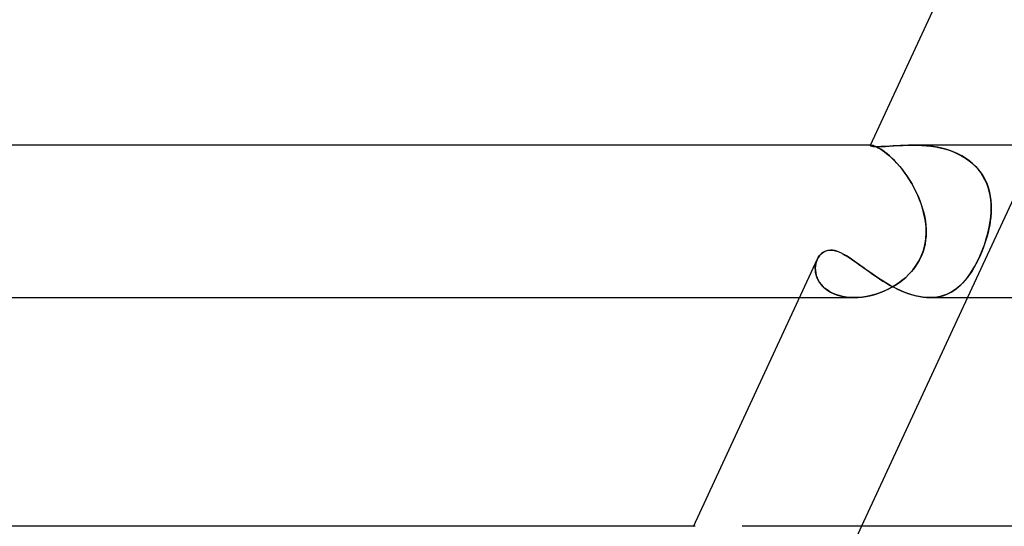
# Model space of a CAD drawing. Header units: millimetres. Extents: x -273 to 273, y -2 to 200.
# Tile 6 of 61: x -222 to -196, y 64 to 77. Entities that reach past the tile are written whole.
import ezdxf

# ---------------------------------------------------------------- set-up
doc = ezdxf.new("R2010")
doc.units = ezdxf.units.MM
doc.layers.add('HIDDEN', color=7, linetype='Continuous')
doc.layers.add('THICK', color=7, linetype='Continuous')

msp = doc.modelspace()

# ---------------------------------------------------------------- linework, layer by layer
at = {"layer": 'HIDDEN'}
for p, q in [((-199.969, 73.997), (-199.97, 73.996)), ((-199.97, 73.996), (-199.969, 73.997)), ((-199.967, 73.99), (-199.97, 73.996)), ((-199.967, 73.998), (-199.969, 73.997)), ((-199.969, 73.997), (-199.967, 73.998)), ((-199.953, 74), (-199.968, 74)), ((-199.965, 73.999), (-199.967, 73.998)), ((-199.967, 73.998), (-199.964, 73.999)), ((-199.952, 73.982), (-199.967, 73.99)), ((-199.962, 73.999), (-199.965, 73.999)), ((-199.964, 73.999), (-199.961, 73.999)), ((-199.958, 74), (-199.962, 73.999)), ((-199.961, 73.999), (-199.957, 74)), ((-199.953, 74), (-199.958, 74)), ((-199.957, 74), (-199.953, 74)), ((-199.937, 73.999), (-199.953, 74)), ((-199.953, 74), (-199.935, 73.998)), ((-199.923, 73.974), (-199.952, 73.982)), ((-199.915, 73.995), (-199.937, 73.999)), ((-199.935, 73.998), (-199.91, 73.994)), ((-199.88, 73.967), (-199.923, 73.974)), ((-199.889, 73.988), (-199.915, 73.995)), ((-199.91, 73.994), (-199.879, 73.985)), ((-199.858, 73.977), (-199.889, 73.988)), ((-199.822, 73.962), (-199.88, 73.967)), ((-199.879, 73.985), (-199.843, 73.972)), ((-199.822, 73.963), (-199.858, 73.977)), ((-199.843, 73.972), (-199.801, 73.953)), ((-199.782, 73.944), (-199.822, 73.963)), ((-199.747, 73.96), (-199.822, 73.962)), ((-199.801, 73.953), (-199.755, 73.93)), ((-199.737, 73.92), (-199.782, 73.944)), ((-199.684, 73.961), (-199.747, 73.96)), ((-199.614, 73.964), (-199.684, 73.961)), ((-199.537, 73.968), (-199.614, 73.964)), ((-199.453, 73.973), (-199.537, 73.968)), ((-199.363, 73.979), (-199.453, 73.973)), ((-199.268, 73.985), (-199.363, 73.979)), ((-199.168, 73.991), (-199.268, 73.985)), ((-199.065, 73.995), (-199.168, 73.991)), ((-198.957, 73.999), (-199.065, 73.995)), ((-198.846, 74), (-198.957, 73.999)), ((-198.742, 73.999), (-198.846, 74)), ((-198.846, 74), (-198.729, 73.998)), ((-198.636, 73.995), (-198.742, 73.999)), ((-198.729, 73.998), (-198.611, 73.994)), ((-198.528, 73.988), (-198.636, 73.995)), ((-198.611, 73.994), (-198.492, 73.985)), ((-198.419, 73.977), (-198.528, 73.988)), ((-198.492, 73.985), (-198.371, 73.972)), ((-198.309, 73.963), (-198.419, 73.977)), ((-198.371, 73.972), (-198.251, 73.953)), ((-198.199, 73.944), (-198.309, 73.963)), ((-198.251, 73.953), (-198.132, 73.93)), ((-198.089, 73.92), (-198.199, 73.944)), ((-195.558, 74), (-197.414, 70)), ((-199.755, 73.93), (-199.704, 73.901)), ((-199.689, 73.892), (-199.737, 73.92)), ((-199.704, 73.901), (-199.649, 73.866)), ((-199.636, 73.857), (-199.689, 73.892)), ((-199.649, 73.866), (-199.59, 73.824)), ((-199.581, 73.817), (-199.636, 73.857)), ((-199.59, 73.824), (-199.527, 73.776)), ((-199.521, 73.771), (-199.581, 73.817)), ((-199.527, 73.776), (-199.462, 73.721)), ((-199.459, 73.719), (-199.521, 73.771)), ((-199.462, 73.721), (-199.395, 73.66)), ((-199.396, 73.661), (-199.459, 73.719)), ((-198.132, 73.93), (-198.014, 73.901)), ((-197.98, 73.892), (-198.089, 73.92)), ((-198.014, 73.901), (-197.897, 73.866)), ((-197.872, 73.857), (-197.98, 73.892)), ((-197.897, 73.866), (-197.782, 73.824)), ((-197.765, 73.817), (-197.872, 73.857)), ((-197.782, 73.824), (-197.671, 73.776)), ((-197.661, 73.771), (-197.765, 73.817)), ((-197.671, 73.776), (-197.565, 73.721)), ((-197.56, 73.719), (-197.661, 73.771)), ((-197.565, 73.721), (-197.464, 73.66)), ((-197.464, 73.661), (-197.56, 73.719)), ((-199.331, 73.596), (-199.396, 73.661)), ((-199.395, 73.66), (-199.327, 73.593)), ((-199.264, 73.526), (-199.331, 73.596)), ((-199.327, 73.593), (-199.258, 73.519)), ((-199.197, 73.449), (-199.264, 73.526)), ((-199.258, 73.519), (-199.188, 73.439)), ((-199.13, 73.367), (-199.197, 73.449)), ((-199.188, 73.439), (-199.12, 73.354)), ((-197.373, 73.596), (-197.464, 73.661)), ((-197.464, 73.66), (-197.368, 73.593)), ((-197.286, 73.526), (-197.373, 73.596)), ((-197.368, 73.593), (-197.278, 73.519)), ((-197.206, 73.449), (-197.286, 73.526)), ((-197.278, 73.519), (-197.196, 73.439)), ((-197.131, 73.367), (-197.206, 73.449)), ((-197.196, 73.439), (-197.121, 73.354)), ((-199.064, 73.28), (-199.13, 73.367)), ((-199.12, 73.354), (-199.053, 73.265)), ((-199, 73.189), (-199.064, 73.28)), ((-199.053, 73.265), (-198.988, 73.172)), ((-198.937, 73.094), (-199, 73.189)), ((-198.988, 73.172), (-198.925, 73.074)), ((-197.064, 73.28), (-197.131, 73.367)), ((-197.121, 73.354), (-197.054, 73.265)), ((-197.005, 73.189), (-197.064, 73.28)), ((-197.054, 73.265), (-196.994, 73.172)), ((-196.952, 73.094), (-197.005, 73.189)), ((-196.994, 73.172), (-196.943, 73.074)), ((-198.877, 72.994), (-198.937, 73.094)), ((-198.925, 73.074), (-198.865, 72.974)), ((-198.82, 72.891), (-198.877, 72.994)), ((-198.865, 72.974), (-198.809, 72.871)), ((-196.907, 72.994), (-196.952, 73.094)), ((-196.943, 73.074), (-196.899, 72.974)), ((-196.869, 72.891), (-196.907, 72.994)), ((-196.899, 72.974), (-196.863, 72.871)), ((-198.766, 72.786), (-198.82, 72.891)), ((-198.809, 72.871), (-198.757, 72.766)), ((-198.717, 72.678), (-198.766, 72.786)), ((-198.757, 72.766), (-198.709, 72.66)), ((-198.671, 72.569), (-198.717, 72.678)), ((-198.709, 72.66), (-198.664, 72.552)), ((-196.839, 72.786), (-196.869, 72.891)), ((-196.863, 72.871), (-196.834, 72.766)), ((-196.816, 72.678), (-196.839, 72.786)), ((-196.834, 72.766), (-196.812, 72.66)), ((-196.799, 72.569), (-196.816, 72.678)), ((-196.812, 72.66), (-196.797, 72.552)), ((-198.63, 72.457), (-198.671, 72.569)), ((-198.664, 72.552), (-198.625, 72.443)), ((-198.594, 72.345), (-198.63, 72.457)), ((-198.625, 72.443), (-198.59, 72.333)), ((-196.79, 72.457), (-196.799, 72.569)), ((-196.797, 72.552), (-196.789, 72.443)), ((-196.786, 72.345), (-196.79, 72.457)), ((-196.789, 72.443), (-196.786, 72.333)), ((-198.563, 72.231), (-198.594, 72.345)), ((-198.59, 72.333), (-198.561, 72.222)), ((-198.537, 72.116), (-198.563, 72.231)), ((-198.561, 72.222), (-198.536, 72.111)), ((-196.798, 72.116), (-196.789, 72.231)), ((-196.79, 72.222), (-196.798, 72.111)), ((-196.786, 72.333), (-196.79, 72.222)), ((-196.789, 72.231), (-196.786, 72.345)), ((-198.518, 72), (-198.537, 72.116)), ((-198.536, 72.111), (-198.518, 72)), ((-198.501, 71.846), (-198.518, 72)), ((-198.518, 72), (-198.506, 71.903)), ((-198.506, 71.903), (-198.499, 71.807)), ((-196.828, 71.903), (-196.847, 71.807)), ((-196.839, 71.846), (-196.812, 72)), ((-196.812, 72), (-196.828, 71.903)), ((-196.812, 72), (-196.798, 72.116)), ((-196.798, 72.111), (-196.812, 72)), ((-198.507, 71.538), (-198.498, 71.692)), ((-198.498, 71.692), (-198.501, 71.846)), ((-198.497, 71.71), (-198.501, 71.61)), ((-198.499, 71.807), (-198.497, 71.71)), ((-196.918, 71.538), (-196.874, 71.692)), ((-196.87, 71.71), (-196.896, 71.61)), ((-196.874, 71.692), (-196.839, 71.846)), ((-196.847, 71.807), (-196.87, 71.71)), ((-198.569, 71.237), (-198.531, 71.386)), ((-198.527, 71.402), (-198.552, 71.295)), ((-198.531, 71.386), (-198.507, 71.538)), ((-198.511, 71.507), (-198.527, 71.402)), ((-198.501, 71.61), (-198.511, 71.507)), ((-197.024, 71.237), (-196.968, 71.386)), ((-196.962, 71.402), (-197.002, 71.295)), ((-196.968, 71.386), (-196.918, 71.538)), ((-196.927, 71.507), (-196.962, 71.402)), ((-196.896, 71.61), (-196.927, 71.507)), ((-201.332, 71.054), (-201.299, 71.101)), ((-201.299, 71.101), (-201.26, 71.143)), ((-201.26, 71.143), (-201.218, 71.179)), ((-201.218, 71.179), (-201.17, 71.207)), ((-201.17, 71.207), (-201.119, 71.228)), ((-201.119, 71.228), (-201.064, 71.241)), ((-201.064, 71.241), (-201.006, 71.245)), ((-201.006, 71.245), (-200.945, 71.241)), ((-200.945, 71.241), (-200.881, 71.228)), ((-200.881, 71.228), (-200.816, 71.208)), ((-200.816, 71.208), (-200.75, 71.181)), ((-200.75, 71.181), (-200.682, 71.148)), ((-200.682, 71.148), (-200.612, 71.109)), ((-200.612, 71.109), (-200.54, 71.065)), ((-198.586, 71.186), (-198.629, 71.078)), ((-198.624, 71.091), (-198.569, 71.237)), ((-198.552, 71.295), (-198.586, 71.186)), ((-197.045, 71.186), (-197.092, 71.078)), ((-197.087, 71.091), (-197.024, 71.237)), ((-197.002, 71.295), (-197.045, 71.186)), ((-201.395, 70.892), (-201.405, 70.833)), ((-201.404, 70.839), (-201.394, 70.896)), ((-201.379, 70.949), (-201.395, 70.892)), ((-201.394, 70.896), (-201.379, 70.95)), ((-201.358, 71.003), (-201.379, 70.949)), ((-201.379, 70.95), (-201.359, 71.001)), ((-201.359, 71.001), (-201.332, 71.054)), ((-200.54, 71.065), (-200.467, 71.017)), ((-200.467, 71.017), (-200.393, 70.966)), ((-200.393, 70.966), (-200.316, 70.912)), ((-200.316, 70.912), (-200.237, 70.855)), ((-200.237, 70.855), (-200.157, 70.796)), ((-198.739, 70.874), (-198.805, 70.779)), ((-198.774, 70.821), (-198.694, 70.949)), ((-198.68, 70.974), (-198.739, 70.874)), ((-198.694, 70.949), (-198.624, 71.091)), ((-198.629, 71.078), (-198.68, 70.974)), ((-197.193, 70.874), (-197.246, 70.779)), ((-197.223, 70.821), (-197.154, 70.949)), ((-197.142, 70.974), (-197.193, 70.874)), ((-197.154, 70.949), (-197.087, 71.091)), ((-197.092, 71.078), (-197.142, 70.974)), ((-201.409, 70.78), (-201.404, 70.839)), ((-201.405, 70.833), (-201.409, 70.772)), ((-201.407, 70.72), (-201.409, 70.78)), ((-201.409, 70.772), (-201.407, 70.709)), ((-201.4, 70.659), (-201.407, 70.72)), ((-201.407, 70.709), (-201.398, 70.646)), ((-201.387, 70.597), (-201.4, 70.659)), ((-201.398, 70.646), (-201.382, 70.583)), ((-201.367, 70.536), (-201.387, 70.597)), ((-201.382, 70.583), (-201.36, 70.52)), ((-200.157, 70.796), (-200.074, 70.736)), ((-200.074, 70.736), (-199.989, 70.675)), ((-199.989, 70.675), (-199.903, 70.614)), ((-199.903, 70.614), (-199.814, 70.553)), ((-198.957, 70.603), (-199.042, 70.523)), ((-199.034, 70.53), (-198.948, 70.612)), ((-198.878, 70.689), (-198.957, 70.603)), ((-198.948, 70.612), (-198.86, 70.709)), ((-198.805, 70.779), (-198.878, 70.689)), ((-198.86, 70.709), (-198.774, 70.821)), ((-197.359, 70.603), (-197.418, 70.523)), ((-197.412, 70.53), (-197.353, 70.612)), ((-197.302, 70.689), (-197.359, 70.603)), ((-197.353, 70.612), (-197.289, 70.709)), ((-197.246, 70.779), (-197.302, 70.689)), ((-197.289, 70.709), (-197.223, 70.821)), ((-201.34, 70.475), (-201.367, 70.536)), ((-201.36, 70.52), (-201.331, 70.459)), ((-201.306, 70.415), (-201.34, 70.475)), ((-201.331, 70.459), (-201.296, 70.399)), ((-201.265, 70.358), (-201.306, 70.415)), ((-201.296, 70.399), (-201.252, 70.342)), ((-201.217, 70.302), (-201.265, 70.358)), ((-201.252, 70.342), (-201.202, 70.287)), ((-199.814, 70.553), (-199.724, 70.493)), ((-199.724, 70.493), (-199.632, 70.434)), ((-199.632, 70.434), (-199.538, 70.377)), ((-199.538, 70.377), (-199.442, 70.322)), ((-199.38, 70.28), (-199.289, 70.336)), ((-199.225, 70.378), (-199.323, 70.314)), ((-199.289, 70.336), (-199.2, 70.396)), ((-199.132, 70.448), (-199.225, 70.378)), ((-199.2, 70.396), (-199.116, 70.46)), ((-199.042, 70.523), (-199.132, 70.448)), ((-199.116, 70.46), (-199.034, 70.53)), ((-197.645, 70.28), (-197.584, 70.336)), ((-197.541, 70.378), (-197.606, 70.314)), ((-197.584, 70.336), (-197.525, 70.396)), ((-197.479, 70.448), (-197.541, 70.378)), ((-197.525, 70.396), (-197.468, 70.46)), ((-197.418, 70.523), (-197.479, 70.448)), ((-197.468, 70.46), (-197.412, 70.53)), ((-201.162, 70.249), (-201.217, 70.302)), ((-201.202, 70.287), (-201.145, 70.235)), ((-201.099, 70.2), (-201.162, 70.249)), ((-201.145, 70.235), (-201.081, 70.188)), ((-201.029, 70.155), (-201.099, 70.2)), ((-201.081, 70.188), (-201.011, 70.145)), ((-200.953, 70.115), (-201.029, 70.155)), ((-201.011, 70.145), (-200.935, 70.107)), ((-200.871, 70.081), (-200.953, 70.115)), ((-200.935, 70.107), (-200.853, 70.074)), ((-200.782, 70.052), (-200.871, 70.081)), ((-200.853, 70.074), (-200.766, 70.047)), ((-199.973, 70.048), (-199.871, 70.074)), ((-199.844, 70.082), (-199.953, 70.053)), ((-199.871, 70.074), (-199.769, 70.105)), ((-199.737, 70.117), (-199.844, 70.082)), ((-199.769, 70.105), (-199.669, 70.142)), ((-199.63, 70.158), (-199.737, 70.117)), ((-199.669, 70.142), (-199.571, 70.183)), ((-199.526, 70.204), (-199.63, 70.158)), ((-199.571, 70.183), (-199.474, 70.229)), ((-199.423, 70.256), (-199.526, 70.204)), ((-199.474, 70.229), (-199.38, 70.28)), ((-199.442, 70.322), (-199.345, 70.27)), ((-199.323, 70.314), (-199.423, 70.256)), ((-199.345, 70.27), (-199.247, 70.221)), ((-199.247, 70.221), (-199.15, 70.176)), ((-199.15, 70.176), (-199.052, 70.136)), ((-199.052, 70.136), (-198.955, 70.1)), ((-198.955, 70.1), (-198.857, 70.07)), ((-198.857, 70.07), (-198.761, 70.044)), ((-198.062, 70.048), (-197.986, 70.074)), ((-197.966, 70.082), (-198.047, 70.053)), ((-197.986, 70.074), (-197.912, 70.105)), ((-197.889, 70.117), (-197.966, 70.082)), ((-197.912, 70.105), (-197.841, 70.142)), ((-197.814, 70.158), (-197.889, 70.117)), ((-197.841, 70.142), (-197.773, 70.183)), ((-197.743, 70.204), (-197.814, 70.158)), ((-197.773, 70.183), (-197.708, 70.229)), ((-197.673, 70.256), (-197.743, 70.204)), ((-197.708, 70.229), (-197.645, 70.28)), ((-197.606, 70.314), (-197.673, 70.256)), ((-201.824, 70), (-200.388, 70)), ((-200.687, 70.029), (-200.782, 70.052)), ((-200.766, 70.047), (-200.675, 70.026)), ((-200.589, 70.013), (-200.687, 70.029)), ((-200.675, 70.026), (-200.58, 70.012)), ((-200.487, 70.003), (-200.589, 70.013)), ((-200.58, 70.012), (-200.483, 70.003)), ((-200.382, 70), (-200.487, 70.003)), ((-200.483, 70.003), (-200.383, 70)), ((-200.383, 70), (-200.281, 70.003)), ((-200.277, 70.004), (-200.382, 70)), ((-200.281, 70.003), (-200.179, 70.013)), ((-200.169, 70.014), (-200.277, 70.004)), ((-200.179, 70.013), (-200.076, 70.028)), ((-200.061, 70.03), (-200.169, 70.014)), ((-200.076, 70.028), (-199.973, 70.048)), ((-199.953, 70.053), (-200.061, 70.03)), ((-198.761, 70.044), (-198.667, 70.025)), ((-198.667, 70.025), (-198.575, 70.011)), ((-198.575, 70.011), (-198.485, 70.003)), ((-198.485, 70.003), (-198.397, 70)), ((-198.397, 70), (-198.309, 70.003)), ((-198.304, 70.004), (-198.396, 70)), ((-198.309, 70.003), (-198.223, 70.013)), ((-198.216, 70.014), (-198.304, 70.004)), ((-198.223, 70.013), (-198.141, 70.028)), ((-198.13, 70.03), (-198.216, 70.014)), ((-198.141, 70.028), (-198.062, 70.048)), ((-198.047, 70.053), (-198.13, 70.03)), ((-204.565, 64), (-204.607, 64)), ((-200.198, 64), (-202.054, 60))]:
    msp.add_line(p, q, dxfattribs=at)
at = {"layer": 'THICK'}
for p, q in [((-196.761, 80.912), (-199.97, 73.995)), ((-199.968, 74), (-230.25, 74)), ((-199.97, 73.996), (-199.968, 73.991)), ((-199.968, 73.991), (-199.96, 73.985)), ((-199.96, 73.985), (-199.944, 73.979)), ((-199.944, 73.979), (-199.92, 73.973)), ((-199.92, 73.973), (-199.888, 73.968)), ((-199.888, 73.968), (-199.849, 73.964)), ((-199.849, 73.964), (-199.801, 73.961)), ((-199.801, 73.961), (-199.747, 73.96)), ((-199.747, 73.96), (-199.663, 73.962)), ((-199.663, 73.962), (-199.569, 73.966)), ((-199.569, 73.966), (-199.465, 73.972)), ((-199.465, 73.972), (-199.353, 73.979)), ((-199.353, 73.979), (-199.234, 73.987)), ((-199.234, 73.987), (-199.109, 73.994)), ((-199.109, 73.994), (-198.98, 73.998)), ((-198.98, 73.998), (-198.846, 74)), ((-1.106, 74), (-198.847, 74)), ((-201.289, 71.112), (-201.327, 71.061)), ((-201.245, 71.157), (-201.289, 71.112)), ((-201.194, 71.194), (-201.245, 71.157)), ((-201.138, 71.222), (-201.194, 71.194)), ((-201.075, 71.239), (-201.138, 71.222)), ((-201.006, 71.245), (-201.075, 71.239)), ((-200.954, 71.242), (-201.006, 71.245)), ((-200.898, 71.232), (-200.954, 71.242)), ((-200.84, 71.216), (-200.898, 71.232)), ((-200.78, 71.194), (-200.84, 71.216)), ((-200.719, 71.166), (-200.78, 71.194)), ((-200.655, 71.134), (-200.719, 71.166)), ((-200.59, 71.096), (-200.655, 71.134)), ((-201.357, 71.005), (-204.614, 63.985)), ((-201.327, 71.061), (-201.358, 71.003)), ((-200.523, 71.054), (-200.59, 71.096)), ((-200.455, 71.009), (-200.523, 71.054)), ((-200.384, 70.96), (-200.455, 71.009)), ((-200.311, 70.908), (-200.384, 70.96)), ((-200.237, 70.854), (-200.311, 70.908)), ((-200.16, 70.798), (-200.237, 70.854)), ((-200.08, 70.741), (-200.16, 70.798)), ((-199.999, 70.682), (-200.08, 70.741)), ((-199.915, 70.623), (-199.999, 70.682)), ((-199.829, 70.563), (-199.915, 70.623)), ((-199.741, 70.504), (-199.829, 70.563)), ((-199.651, 70.446), (-199.741, 70.504)), ((-199.559, 70.39), (-199.651, 70.446)), ((-199.465, 70.335), (-199.559, 70.39)), ((-199.369, 70.282), (-199.465, 70.335)), ((-199.271, 70.233), (-199.369, 70.282)), ((-199.172, 70.186), (-199.271, 70.233)), ((-199.073, 70.145), (-199.172, 70.186)), ((-198.974, 70.107), (-199.073, 70.145)), ((-198.875, 70.075), (-198.974, 70.107)), ((-198.776, 70.048), (-198.875, 70.075)), ((-230.25, 70), (-201.824, 70)), ((-197.414, 70), (-200.198, 64)), ((-198.678, 70.027), (-198.776, 70.048)), ((-198.582, 70.012), (-198.678, 70.027)), ((-198.488, 70.003), (-198.582, 70.012)), ((-198.396, 70), (-198.488, 70.003)), ((-198.401, 70), (-2, 70)), ((-204.607, 64), (-235.5, 64)), ((-1.237, 64), (-203.327, 64))]:
    msp.add_line(p, q, dxfattribs=at)

doc.saveas('drawing.dxf')
